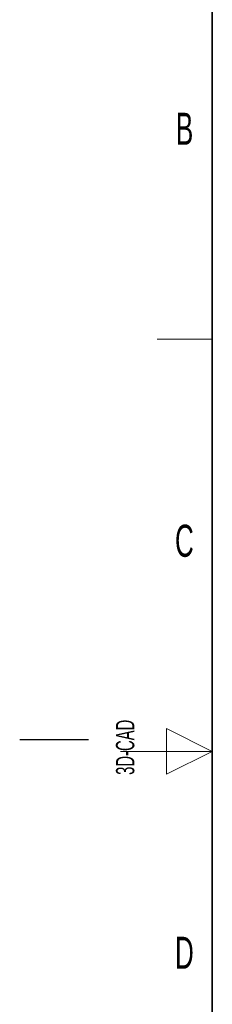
# Paper-space layout 'Blatt3' of a CAD drawing. Header units: millimetres. Extents: x 5 to 418, y 2 to 292.
# Tile 2 of 53: x 5 to 26, y 120 to 227. Entities that reach past the tile are written whole.
import ezdxf

# ---------------------------------------------------------------- set-up
doc = ezdxf.new("R2010")
doc.units = ezdxf.units.MM
doc.layers.add('SLD-0', color=7, linetype='Continuous')
doc.styles.add('SLDTEXTSTYLE0', font='TXT', dxfattribs={"width": 0.605})

psp = doc.layouts.new('Blatt3')

# ---------------------------------------------------------------- linework, layer by layer
at = {"layer": 'SLD-0', "lineweight": 35}
psp.add_line((26, 282.5), (26, 12), dxfattribs=at)
at = {"layer": 'SLD-0', "lineweight": 18}
for p, q in [((20, 192.25), (26, 192.25)), ((26, 147.25), (21, 149.75)), ((21, 149.75), (21, 144.75)), ((16, 147.25), (26, 147.25)), ((21, 144.75), (26, 147.25))]:
    psp.add_line(p, q, dxfattribs=at)
at = {"layer": 'SLD-0'}
psp.add_line((12.5, 148.5), (5, 148.5), dxfattribs=at)

# ---------------------------------------------------------------- texts
at = {"layer": 'SLD-0', "char_height": 3.5, "attachment_point": 2, "style": 'SLDTEXTSTYLE0'}
for s, insert in [('B', (22.9816, 217.0011)), ('C', (22.9597, 172.0011)), ('D', (22.9597, 127.0011))]:
    psp.add_mtext(s, dxfattribs=dict(at, insert=insert))
at = {"layer": 'SLD-0', "insert": (15.4939, 144.6806), "char_height": 2, "attachment_point": 1, "rotation": 90, "style": 'SLDTEXTSTYLE0'}
psp.add_mtext('3D-CAD', dxfattribs=at)

doc.saveas('drawing.dxf')
